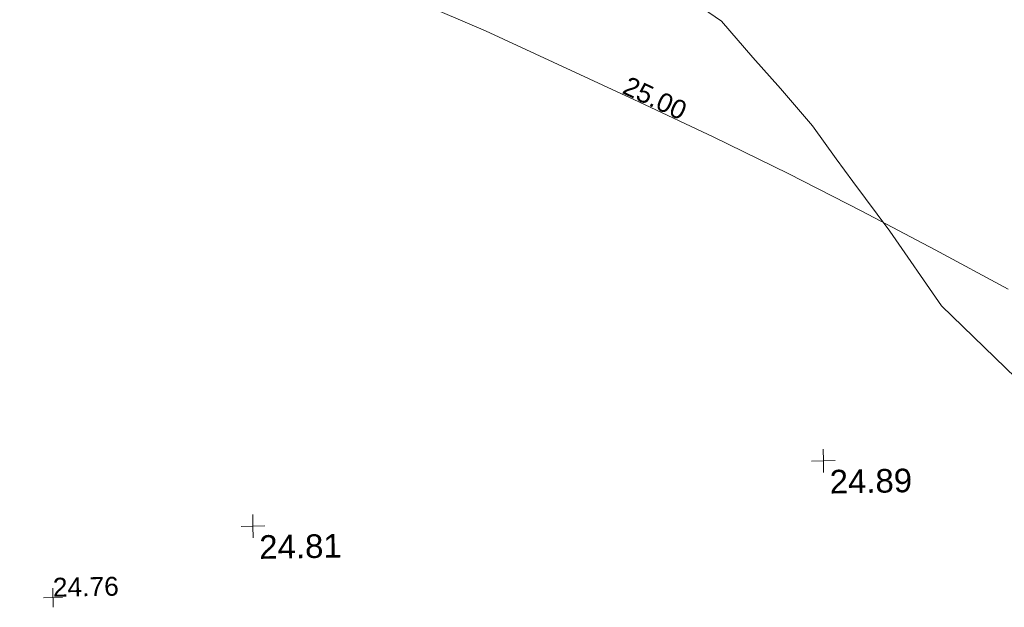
# Model space of a CAD drawing. Header units: millimetres. Extents: x -287732 to 520720, y -88450 to 287754.
# Tile 25 of 256: x -244807 to -229145, y 41116 to 50455. Entities that reach past the tile are written whole.
import ezdxf

# ---------------------------------------------------------------- set-up
doc = ezdxf.new("R2010")
doc.units = ezdxf.units.MM
doc.linetypes.add('IMPORT-UG_ELEC_STREET LIGHTING_QLB2 _2_', pattern=[2700, 1500, -300.0000000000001, 0, -250, 150, -300.0000000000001, 0, -200])
for name, color, linetype, lineweight, true_color in [('00_TOPO_LEVEL_SPOT', 7, 'Continuous', 9, 0x666666), ('01_DTM_CONTOUR_MJR', 7, 'Continuous', 9, 0x7f3f00), ('12333-PUM-2D-U-0001-C01 - Rev2_REVIT IMPORT_dwg', 7, 'Continuous', 9, 0x767676), ('CONTOURS_INDEX', 4, 'Continuous', 9, 0x00ffff), ('CONTOURS_INDEX_LVL', 4, 'Continuous', 9, 0x00ffff), ('SPOT_HEIGHTS_LVL', 7, 'Continuous', 9, 0x00a500)]:
    doc.layers.add(name, color=color, linetype=linetype, lineweight=lineweight, true_color=true_color)
doc.styles.add('Arial_3', font='arial.ttf', dxfattribs={"height": 299.9999999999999})
doc.styles.add('Swis721 Lt BT_2', font='swissl.ttf', dxfattribs={"height": 375})

# ---------------------------------------------------------------- blocks, each defined once
blk = doc.blocks.new('12333-PUM-2D-U-0001-C01 - Rev2_REVIT IMPORT_dwg_MM-2077200-Site Location Plan Proposed')
at = {"layer": '00_TOPO_LEVEL_SPOT', "color": 254, "true_color": 0xcccccc, "flags": 128}
for points in [[(500.0000000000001, 0), (0, 0), (0, 500.0000000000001)], [(0, -500.0000000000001), (0, 0), (-500.0000000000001, 0)]]:
    blk.add_lwpolyline(points, dxfattribs=at)
blk = doc.blocks.new('12333-PUM-2D-U-0001-C01 - Rev2_REVIT IMPORT_dwg_MGS62954_T2_Galway_ITM_3d_Rev1-2077680-Site Location Plan Proposed')
at = {"layer": '01_DTM_CONTOUR_MJR', "color": 254, "true_color": 0xcccccc, "flags": 128}
blk.add_lwpolyline([(533674650.0000001, 725603340.0000001), (533672650.0000001, 725605340.0000001), (533671850.6006007, 725606540.6006005), (533671275.3687316, 725607340.0000001), (533671017.2654691, 725607707.2654693), (533670650.0000001, 725608237.5903614), (533670150.0000001, 725608840.0000001), (533669722.6495727, 725609340.0000001), (533669233.3333334, 725609923.3333334), (533668650.0000001, 725610340.0000002)], dxfattribs=at)
at = {"xscale": 0.375, "yscale": 0.375, "zscale": 0.375}
for p in [(533670730, 725602910), (533661640.0000001, 725602030.0000001)]:
    blk.add_blockref('12333-PUM-2D-U-0001-C01 - Rev2_REVIT IMPORT_dwg_MM-2077200-Site Location Plan Proposed', p, dxfattribs=at)
at = {"layer": '00_TOPO_LEVEL_SPOT', "char_height": 375, "width": 1495.902363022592, "attachment_point": 1, "line_spacing_factor": 1.005061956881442, "style": 'Swis721 Lt BT_2'}
for s, insert in [('24.89', (533670825.0808528, 725602762.6102246)), ('24.81', (533661735.0808529, 725601882.6102246))]:
    blk.add_mtext(s, dxfattribs=dict(at, insert=insert))
blk = doc.blocks.new('12333-PUM-2D-U-0001-C01 - Rev2_REVIT IMPORT_dwg_SPOT-2077775-Site Location Plan Proposed')
at = {"layer": 'SPOT_HEIGHTS_LVL', "color": 9, "true_color": 0xaae1aa}
for p, q in [((-500.0000000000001, 0), (500.0000000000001, 0)), ((0, 500.0000000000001), (0, -500.0000000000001))]:
    blk.add_line(p, q, dxfattribs=at)
blk = doc.blocks.new('12333-PUM-2D-U-0001-C01 - Rev2_REVIT IMPORT_dwg-1620468-Site Location Plan Proposed')
at = {"layer": 'CONTOURS_INDEX', "color": 131, "true_color": 0xaaffff, "flags": 128}
blk.add_lwpolyline([(32637.68513977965, -10269.16314300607), (31489.33594603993, -9623.177401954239), (30334.22880945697, -8989.94412343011), (29171.86335578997, -8370.632236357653), (27998.61042632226, -7772.202436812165), (26818.09918035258, -7187.694028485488), (24398.1152700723, -6016.308623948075), (23682.79620783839, -5697.877669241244), (22956.24738710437, -5410.752064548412), (22212.85392774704, -5170.584484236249), (21458.2307091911, -4961.722253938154), (19931.98001256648, -4591.400795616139), (19870.11291191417, -4587.945635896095), (19782.56942715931, -4594.468443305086), (19707.06338132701, -4591.488940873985), (19618.69555152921, -4582.967968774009), (19531.14309348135, -4559.223420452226), (19448.64007993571, -4529.638325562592), (19364.42127265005, -4482.910683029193), (19286.86827153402, -4443.296366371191), (15075.39077533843, -2642.157519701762)], dxfattribs=at)
blk.add_blockref('12333-PUM-2D-U-0001-C01 - Rev2_REVIT IMPORT_dwg_MGS62954_T2_Galway_ITM_3d_Rev1-2077680-Site Location Plan Proposed', (-533641079.6498471, -725615854.3561786))
at = {"xscale": 0.3, "yscale": 0.3, "zscale": 0.3}
blk.add_blockref('12333-PUM-2D-U-0001-C01 - Rev2_REVIT IMPORT_dwg_SPOT-2077775-Site Location Plan Proposed', (17361.09148350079, -14905.767064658), dxfattribs=at)
at = {"layer": 'CONTOURS_INDEX_LVL', "insert": (26668.06810512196, -6769.478797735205), "char_height": 299.9999999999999, "width": 1256.112065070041, "attachment_point": 1, "rotation": 333.9826290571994, "line_spacing_factor": 0.9417779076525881, "style": 'Arial_3'}
blk.add_mtext('25.00', dxfattribs=at)
at = {"layer": 'SPOT_HEIGHTS_LVL', "insert": (17361.09148350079, -14590.75596970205), "char_height": 299.9999999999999, "width": 1256.112065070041, "attachment_point": 1, "line_spacing_factor": 0.9417779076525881, "style": 'Arial_3'}
blk.add_mtext('24.76', dxfattribs=at)

msp = doc.modelspace()

# ---------------------------------------------------------------- block references
at = {"layer": '12333-PUM-2D-U-0001-C01 - Rev2_REVIT IMPORT_dwg', "color": 254, "linetype": 'IMPORT-UG_ELEC_STREET LIGHTING_QLB2 _2_', "true_color": 0xffd4d4, "rotation": 0.9999999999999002}
msp.add_blockref('12333-PUM-2D-U-0001-C01 - Rev2_REVIT IMPORT_dwg-1620468-Site Location Plan Proposed', (-261895.0770586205, 55869.5817132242), dxfattribs=at)

doc.saveas('drawing.dxf')
